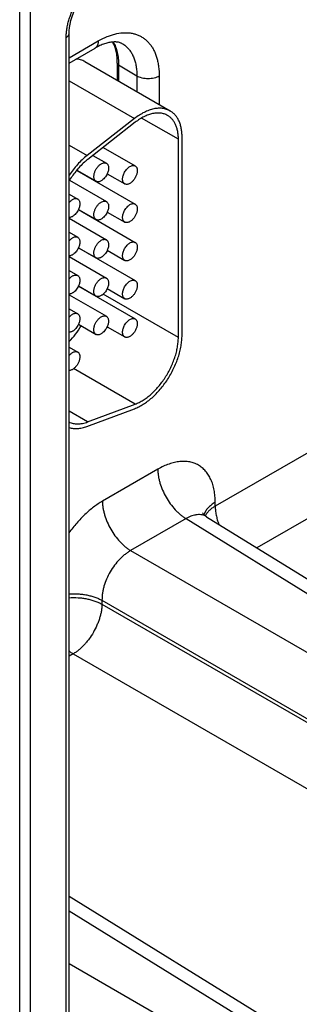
# Model space of a CAD drawing. Header units: inches. Extents: x 0 to 34, y 0 to 22.
# Tile 24 of 129: x 4.473 to 4.875, y 15.48 to 16.899. Entities that reach past the tile are written whole.
import ezdxf

# ---------------------------------------------------------------- set-up
doc = ezdxf.new("R2010")
doc.units = ezdxf.units.IN
doc.header["$LTSCALE"] = 1.87
doc.header["$MEASUREMENT"] = 0
doc.layers.get('0').update_dxf_attribs({"linetype": 'CONTINUOUS'})

msp = doc.modelspace()

# ---------------------------------------------------------------- linework, layer by layer
at = {"color": 7, "linetype": 'CONTINUOUS'}
for p, q in [((4.4728, 14.9174), (4.4728, 16.9196)), ((4.4885, 14.9175), (4.4885, 16.9196)), ((4.5398, 15.0228), (4.5398, 16.8735)), ((4.5439, 15.0286), (4.5439, 16.8794)), ((4.5439, 16.8441), (4.586, 16.8684)), ((4.5439, 16.8365), (4.5813, 16.8581)), ((4.5665, 16.8386), (4.6896, 16.7676)), ((4.6134, 16.8364), (4.6134, 16.8116)), ((4.6153, 16.8336), (4.6153, 16.8105)), ((4.6417, 16.8179), (4.6153, 16.8336)), ((4.5439, 16.8111), (4.6382, 16.7567)), ((4.6417, 16.8179), (4.6417, 16.7953)), ((4.6738, 16.8177), (4.6738, 16.7767)), ((4.6382, 16.7567), (4.5698, 16.7033)), ((4.7014, 16.7268), (4.6484, 16.7573)), ((4.6391, 16.7512), (4.5707, 16.6978)), ((4.7013, 16.4413), (4.7014, 16.7268)), ((4.7066, 16.4444), (4.7067, 16.7298)), ((4.5439, 16.7182), (4.5698, 16.7033)), ((4.593, 16.7151), (4.6391, 16.6885)), ((4.5781, 16.7035), (4.5977, 16.6922)), ((4.5549, 16.682), (4.6391, 16.6333)), ((4.5551, 16.6822), (4.5827, 16.6662)), ((4.5783, 16.6685), (4.5783, 16.6688)), ((4.5989, 16.6771), (4.6241, 16.6625)), ((4.5446, 16.6677), (4.5977, 16.637)), ((4.5439, 16.6479), (4.5564, 16.6407)), ((4.5439, 16.613), (4.5977, 16.5819)), ((4.5574, 16.6254), (4.6391, 16.5782)), ((4.5575, 16.6256), (4.5827, 16.6111)), ((4.5783, 16.6133), (4.5783, 16.6136)), ((4.5989, 16.6219), (4.6241, 16.6074)), ((4.5439, 16.5928), (4.5564, 16.5856)), ((4.5574, 16.5703), (4.6391, 16.5231)), ((4.5575, 16.5705), (4.5827, 16.5559)), ((4.5439, 16.5578), (4.5977, 16.5268)), ((4.5782, 16.5582), (4.5782, 16.5585)), ((4.5988, 16.5668), (4.6241, 16.5522)), ((4.5439, 16.5377), (4.5563, 16.5305)), ((4.5574, 16.5151), (4.639, 16.468)), ((4.5575, 16.5154), (4.5827, 16.5008)), ((4.5439, 16.5027), (4.5977, 16.4717)), ((4.7013, 16.4413), (4.5931, 16.5038)), ((4.5988, 16.5117), (4.6241, 16.4971)), ((4.5439, 16.4825), (4.5563, 16.4754)), ((4.5574, 16.4603), (4.5827, 16.4457)), ((4.5988, 16.4566), (4.624, 16.442)), ((4.5439, 16.4274), (4.5563, 16.4202)), ((4.639, 16.3451), (4.5504, 16.3963)), ((5.0688, 16.3796), (4.7544, 16.1981)), ((4.5706, 16.3196), (4.639, 16.3451)), ((4.5706, 16.3196), (4.5439, 16.335)), ((4.5697, 16.313), (4.6381, 16.3386)), ((5.1094, 16.3084), (4.8144, 16.1381)), ((4.6717, 16.2514), (4.592, 16.2054)), ((4.7544, 16.1981), (4.7544, 16.2037)), ((4.7124, 16.1802), (4.6326, 16.1342)), ((4.7124, 16.1802), (5.4697, 15.7118)), ((4.7418, 16.183), (5.4997, 15.7143)), ((4.6326, 16.1342), (5.4169, 15.6813)), ((4.5913, 16.0625), (5.3755, 15.6097)), ((4.5913, 16.0625), (4.5913, 16.057)), ((4.5913, 16.057), (5.3755, 15.6042)), ((4.5499, 15.9854), (4.5439, 15.9819)), ((4.5499, 15.9854), (5.0322, 15.7069)), ((4.5439, 15.6363), (4.9402, 15.3912)), ((4.5439, 15.6153), (4.9102, 15.3888)), ((4.5439, 15.5393), (4.8574, 15.3583))]:
    msp.add_line(p, q, dxfattribs=at)
for points in [[(4.5439, 16.8794), (4.544, 16.8829), (4.5445, 16.8877), (4.5454, 16.8928), (4.5466, 16.8981), (4.5483, 16.9036), (4.5504, 16.9091), (4.5528, 16.9147), (4.5556, 16.9202), (4.5586, 16.9255), (4.562, 16.9307), (4.5656, 16.9356), (4.5694, 16.9401), (4.5733, 16.9443), (4.5772, 16.9481), (4.5812, 16.9514), (4.5852, 16.9542), (4.5882, 16.9561)], [(4.7418, 16.183), (4.7401, 16.1842), (4.7384, 16.1857), (4.7372, 16.1871), (4.7365, 16.1881), (4.7363, 16.1884)]]:
    msp.add_lwpolyline(points, dxfattribs=at)
for centre, radius, start, end in [((4.6036, 16.8349), 0.034, 53.1586, 58.772), ((4.6273, 16.6253), 0.0919, 127.9826, 130.435), ((4.6507, 16.6022), 0.1248, 140.2055, 148.3167), ((4.6464, 16.6058), 0.1193, 140.0414, 140.1708), ((4.6546, 16.5996), 0.1296, 148.237, 148.7368), ((4.6266, 16.6668), 0.00503, 238.0053, 240.0008), ((4.5346, 16.636), 0.0251, 334.9355, 335.5384), ((4.6266, 16.6117), 0.00503, 238.242, 240.0008), ((4.5346, 16.5809), 0.0251, 334.9355, 335.5384), ((4.6266, 16.5566), 0.00503, 238.4787, 240.0009), ((4.5346, 16.5258), 0.0251, 334.9355, 335.5384), ((4.6266, 16.5015), 0.00503, 238.7154, 240.0009), ((4.6265, 16.4464), 0.00503, 238.952, 240.001)]:
    msp.add_arc(centre, radius, start, end, dxfattribs=at)
for points, knots in [([(4.5398, 16.8735), (4.5398, 16.8755), (4.5399, 16.8796), (4.5407, 16.8858), (4.5419, 16.8921), (4.5436, 16.8986), (4.5458, 16.9051), (4.5493, 16.9138), (4.5546, 16.9244), (4.5611, 16.9343), (4.5669, 16.9416), (4.5714, 16.9468), (4.5762, 16.9515), (4.5811, 16.9557), (4.586, 16.9595), (4.5895, 16.9616), (4.5912, 16.9626)], [0, 0, 0, 0, 0.055843, 0.114188, 0.174797, 0.237373, 0.301574, 0.367025, 0.499994, 0.632964, 0.698415, 0.762618, 0.825196, 0.885807, 0.944155, 1, 1, 1, 1]), ([(4.5398, 16.8735), (4.5404, 16.8739), (4.5413, 16.8745), (4.5423, 16.8755), (4.5429, 16.8762), (4.5433, 16.877), (4.5437, 16.8777), (4.5439, 16.8785), (4.5439, 16.8791), (4.5439, 16.8794)], [0, 0, 0, 0, 0.289275, 0.422533, 0.548487, 0.667888, 0.781864, 0.89195, 1, 1, 1, 1]), ([(4.586, 16.8684), (4.586, 16.8672), (4.5858, 16.8656), (4.5853, 16.8635), (4.5848, 16.8621), (4.5841, 16.8608), (4.5833, 16.8597), (4.5824, 16.8588), (4.5817, 16.8583), (4.5813, 16.8581)], [0, 0, 0, 0, 0.289277, 0.422535, 0.548497, 0.667894, 0.781868, 0.891952, 1, 1, 1, 1]), ([(4.586, 16.8684), (4.5884, 16.8698), (4.5931, 16.8723), (4.5981, 16.8745), (4.6006, 16.8754)], [0, 0, 0, 0, 0.511208, 1, 1, 1, 1]), ([(4.6006, 16.8754), (4.6026, 16.8762), (4.6065, 16.8775), (4.6143, 16.8795), (4.6201, 16.8802), (4.624, 16.8803)], [0, 0, 0, 0, 0.265364, 0.520221, 1, 1, 1, 1]), ([(4.6212, 16.864), (4.6208, 16.8643), (4.6199, 16.8648), (4.6178, 16.8657), (4.6156, 16.8664), (4.6132, 16.8668), (4.6105, 16.8671), (4.6083, 16.8671), (4.6068, 16.8669)], [0, 0, 0, 0, 0.105245, 0.213078, 0.44179, 0.566555, 0.700554, 1, 1, 1, 1]), ([(4.624, 16.8803), (4.6258, 16.8804), (4.6294, 16.8803), (4.6347, 16.8796), (4.6397, 16.8783), (4.6445, 16.8765), (4.6489, 16.8741), (4.6531, 16.8712), (4.6569, 16.8678), (4.6604, 16.8639), (4.6635, 16.8595), (4.6662, 16.8547), (4.6685, 16.8494), (4.6704, 16.8438), (4.6719, 16.8377), (4.6734, 16.829), (4.6738, 16.8223), (4.6738, 16.8177)], [0, 0, 0, 0, 0.060415, 0.118967, 0.176073, 0.232212, 0.287909, 0.343709, 0.400151, 0.457747, 0.516953, 0.578163, 0.641692, 0.707782, 0.776601, 0.848242, 1, 1, 1, 1]), ([(4.6068, 16.8669), (4.6049, 16.8668), (4.601, 16.8662), (4.5948, 16.8645), (4.5881, 16.8618), (4.5836, 16.8594), (4.5813, 16.8581)], [0, 0, 0, 0, 0.205441, 0.441347, 0.706862, 1, 1, 1, 1]), ([(4.6134, 16.8364), (4.6134, 16.8393), (4.6132, 16.8436), (4.6125, 16.8493), (4.6115, 16.8545), (4.6098, 16.8604), (4.6079, 16.8649), (4.6068, 16.867)], [0, 0, 0, 0, 0.279626, 0.412145, 0.539658, 0.779519, 1, 1, 1, 1]), ([(4.6074, 16.867), (4.6087, 16.8647), (4.6111, 16.8599), (4.6135, 16.8518), (4.615, 16.843), (4.6153, 16.8368), (4.6153, 16.8336)], [0, 0, 0, 0, 0.225706, 0.466813, 0.724787, 1, 1, 1, 1]), ([(4.624, 16.8622), (4.6254, 16.8611), (4.6281, 16.8587), (4.6317, 16.8545), (4.6347, 16.8497), (4.6373, 16.8443), (4.6392, 16.8383), (4.6406, 16.8319), (4.6415, 16.825), (4.6417, 16.8203), (4.6417, 16.8179)], [0, 0, 0, 0, 0.107704, 0.218298, 0.333163, 0.453406, 0.579833, 0.712955, 0.853011, 1, 1, 1, 1]), ([(4.5665, 16.8386), (4.5656, 16.8392), (4.5636, 16.8402), (4.5605, 16.8413), (4.5572, 16.8421), (4.5549, 16.8423), (4.5537, 16.8424)], [0, 0, 0, 0, 0.244396, 0.491096, 0.742294, 1, 1, 1, 1]), ([(4.6153, 16.8336), (4.615, 16.8338), (4.6145, 16.8342), (4.6139, 16.8348), (4.6135, 16.8356), (4.6134, 16.8361), (4.6134, 16.8364)], [0, 0, 0, 0, 0.288792, 0.54766, 0.781256, 1, 1, 1, 1]), ([(4.6738, 16.8177), (4.6727, 16.8171), (4.6703, 16.816), (4.6663, 16.8148), (4.6621, 16.814), (4.6577, 16.8138), (4.6533, 16.8141), (4.649, 16.8149), (4.6451, 16.8161), (4.6428, 16.8172), (4.6417, 16.8179)], [0, 0, 0, 0, 0.114376, 0.237853, 0.367825, 0.501103, 0.634228, 0.763751, 0.886521, 1, 1, 1, 1]), ([(4.6896, 16.7676), (4.6887, 16.7681), (4.687, 16.7689), (4.6834, 16.7703), (4.6785, 16.7714), (4.6723, 16.7716), (4.6657, 16.7707), (4.6589, 16.7687), (4.6519, 16.7656), (4.645, 16.7616), (4.6404, 16.7584), (4.6382, 16.7567)], [0, 0, 0, 0, 0.051421, 0.10321, 0.209155, 0.320467, 0.439019, 0.565969, 0.701894, 0.846829, 1, 1, 1, 1]), ([(4.6858, 16.7611), (4.6843, 16.762), (4.6811, 16.7634), (4.6758, 16.7646), (4.6701, 16.7647), (4.6641, 16.7639), (4.6579, 16.7621), (4.6516, 16.7593), (4.6453, 16.7557), (4.6412, 16.7527), (4.6391, 16.7512)], [0, 0, 0, 0, 0.103089, 0.209046, 0.32037, 0.438942, 0.565921, 0.701851, 0.846775, 1, 1, 1, 1]), ([(4.7014, 16.7268), (4.7014, 16.7287), (4.7012, 16.7325), (4.7004, 16.738), (4.6992, 16.7432), (4.6975, 16.7478), (4.6952, 16.752), (4.6925, 16.7557), (4.6894, 16.7587), (4.687, 16.7604), (4.6858, 16.7611)], [0, 0, 0, 0, 0.14854, 0.289521, 0.422764, 0.548669, 0.668019, 0.781957, 0.891998, 1, 1, 1, 1]), ([(4.7067, 16.7298), (4.7067, 16.732), (4.7065, 16.7362), (4.7057, 16.7422), (4.7043, 16.7479), (4.7024, 16.753), (4.6999, 16.7576), (4.697, 16.7616), (4.6935, 16.765), (4.6909, 16.7668), (4.6896, 16.7676)], [0, 0, 0, 0, 0.148501, 0.289498, 0.422772, 0.548679, 0.668017, 0.781952, 0.891997, 1, 1, 1, 1]), ([(4.5698, 16.7033), (4.5674, 16.7014), (4.5626, 16.6973), (4.5559, 16.6905), (4.5496, 16.683), (4.5457, 16.6776), (4.5438, 16.6749)], [0, 0, 0, 0, 0.237585, 0.485127, 0.740045, 1, 1, 1, 1]), ([(4.5677, 16.6953), (4.5654, 16.6933), (4.561, 16.6892), (4.5569, 16.6847), (4.5549, 16.6824)], [0, 0, 0, 0, 0.491002, 1, 1, 1, 1]), ([(4.5827, 16.6662), (4.5824, 16.6664), (4.5817, 16.6669), (4.5808, 16.668), (4.5802, 16.6693), (4.5798, 16.6708), (4.5796, 16.6725), (4.5797, 16.6743), (4.5799, 16.6763), (4.5806, 16.6789), (4.5817, 16.6816), (4.5831, 16.6842), (4.5843, 16.686), (4.5857, 16.6876), (4.5871, 16.6891), (4.5886, 16.6904), (4.5897, 16.6911), (4.5902, 16.6914)], [0, 0, 0, 0, 0.042821, 0.087411, 0.135198, 0.18712, 0.243575, 0.304545, 0.369657, 0.438275, 0.582495, 0.656255, 0.729642, 0.80162, 0.871263, 0.937686, 1, 1, 1, 1]), ([(4.5902, 16.6914), (4.5909, 16.6918), (4.5922, 16.6924), (4.5942, 16.6929), (4.5958, 16.6929), (4.597, 16.6925), (4.5975, 16.6923), (4.5977, 16.6922)], [0, 0, 0, 0, 0.289307, 0.548678, 0.781652, 0.891829, 1, 1, 1, 1]), ([(4.5977, 16.6922), (4.598, 16.692), (4.5984, 16.6917), (4.5992, 16.691), (4.6, 16.6899), (4.6006, 16.6882), (4.6009, 16.6862), (4.6009, 16.6841), (4.6005, 16.6818), (4.5999, 16.6794), (4.5992, 16.6778), (4.5989, 16.6771)], [0, 0, 0, 0, 0.046397, 0.093493, 0.192091, 0.300027, 0.419407, 0.55055, 0.692461, 0.843158, 1, 1, 1, 1]), ([(4.6239, 16.6794), (4.6244, 16.6803), (4.6254, 16.682), (4.6273, 16.6843), (4.6294, 16.6862), (4.6308, 16.6873), (4.6316, 16.6877)], [0, 0, 0, 0, 0.265742, 0.525261, 0.772072, 1, 1, 1, 1]), ([(4.6316, 16.6877), (4.6323, 16.6881), (4.6336, 16.6887), (4.6356, 16.6892), (4.6372, 16.6892), (4.6383, 16.6889), (4.6389, 16.6886), (4.6391, 16.6885)], [0, 0, 0, 0, 0.289307, 0.548678, 0.781652, 0.891829, 1, 1, 1, 1]), ([(4.6391, 16.6885), (4.6395, 16.6883), (4.6402, 16.6877), (4.641, 16.6867), (4.6416, 16.6853), (4.6421, 16.6838), (4.6422, 16.6822), (4.6422, 16.6803), (4.6419, 16.6784), (4.6412, 16.6757), (4.6402, 16.673), (4.6387, 16.6705), (4.6375, 16.6687), (4.6362, 16.667), (4.6347, 16.6655), (4.6332, 16.6643), (4.6321, 16.6635), (4.6316, 16.6632)], [0, 0, 0, 0, 0.042821, 0.087411, 0.135198, 0.18712, 0.243575, 0.304545, 0.369657, 0.438275, 0.582495, 0.656255, 0.729642, 0.80162, 0.871263, 0.937686, 1, 1, 1, 1]), ([(4.5989, 16.6771), (4.5984, 16.676), (4.5973, 16.6739), (4.5952, 16.6711), (4.5932, 16.6691), (4.5915, 16.6677), (4.5907, 16.6672), (4.5902, 16.6669)], [0, 0, 0, 0, 0.263533, 0.524012, 0.772213, 0.889196, 1, 1, 1, 1]), ([(4.624, 16.6626), (4.6237, 16.6627), (4.6233, 16.6631), (4.6225, 16.6639), (4.6217, 16.6652), (4.6211, 16.6672), (4.6209, 16.6694), (4.6211, 16.6718), (4.6217, 16.6743), (4.6226, 16.6769), (4.6234, 16.6786), (4.6239, 16.6794)], [0, 0, 0, 0, 0.045244, 0.091447, 0.189207, 0.297603, 0.418326, 0.551121, 0.694233, 0.844976, 1, 1, 1, 1]), ([(4.5902, 16.6669), (4.5896, 16.6665), (4.5883, 16.6659), (4.5863, 16.6654), (4.5847, 16.6655), (4.5835, 16.6658), (4.583, 16.666), (4.5827, 16.6662)], [0, 0, 0, 0, 0.289307, 0.548678, 0.781652, 0.891829, 1, 1, 1, 1]), ([(4.6316, 16.6632), (4.6309, 16.6629), (4.6296, 16.6622), (4.6276, 16.6617), (4.626, 16.6618), (4.6249, 16.6621), (4.6243, 16.6623), (4.6241, 16.6625)], [0, 0, 0, 0, 0.289307, 0.548678, 0.781652, 0.891829, 1, 1, 1, 1]), ([(4.5489, 16.64), (4.5495, 16.6404), (4.5508, 16.641), (4.5529, 16.6415), (4.5545, 16.6414), (4.5556, 16.6411), (4.5561, 16.6409), (4.5564, 16.6407)], [0, 0, 0, 0, 0.289307, 0.548678, 0.781652, 0.891829, 1, 1, 1, 1]), ([(4.5564, 16.6407), (4.5566, 16.6406), (4.557, 16.6403), (4.5578, 16.6396), (4.5586, 16.6384), (4.5592, 16.6368), (4.5595, 16.6348), (4.5595, 16.6327), (4.5591, 16.6304), (4.5585, 16.628), (4.5579, 16.6264), (4.5575, 16.6256)], [0, 0, 0, 0, 0.046397, 0.093493, 0.192091, 0.300027, 0.419407, 0.55055, 0.692461, 0.843158, 1, 1, 1, 1]), ([(4.5439, 16.6357), (4.5446, 16.6366), (4.5458, 16.6378), (4.5475, 16.6392), (4.5484, 16.6397), (4.5489, 16.64)], [0, 0, 0, 0, 0.521771, 0.767527, 1, 1, 1, 1]), ([(4.5827, 16.6111), (4.5824, 16.6113), (4.5817, 16.6118), (4.5808, 16.6129), (4.5802, 16.6142), (4.5798, 16.6157), (4.5796, 16.6174), (4.5796, 16.6192), (4.5799, 16.6211), (4.5806, 16.6238), (4.5817, 16.6265), (4.5831, 16.629), (4.5843, 16.6308), (4.5857, 16.6325), (4.5871, 16.634), (4.5886, 16.6353), (4.5897, 16.636), (4.5902, 16.6363)], [0, 0, 0, 0, 0.042821, 0.087411, 0.135198, 0.18712, 0.243575, 0.304545, 0.369657, 0.438275, 0.582495, 0.656255, 0.729642, 0.80162, 0.871263, 0.937686, 1, 1, 1, 1]), ([(4.5902, 16.6363), (4.5909, 16.6367), (4.5922, 16.6373), (4.5942, 16.6378), (4.5958, 16.6377), (4.597, 16.6374), (4.5975, 16.6372), (4.5977, 16.637)], [0, 0, 0, 0, 0.289307, 0.548678, 0.781652, 0.891829, 1, 1, 1, 1]), ([(4.5977, 16.637), (4.5979, 16.6369), (4.5984, 16.6366), (4.5991, 16.6359), (4.5999, 16.6347), (4.6006, 16.6331), (4.6009, 16.6311), (4.6008, 16.629), (4.6005, 16.6267), (4.5998, 16.6243), (4.5992, 16.6227), (4.5989, 16.6219)], [0, 0, 0, 0, 0.046397, 0.093493, 0.192091, 0.300027, 0.419407, 0.55055, 0.692461, 0.843158, 1, 1, 1, 1]), ([(4.6239, 16.6243), (4.6244, 16.6252), (4.6254, 16.6269), (4.6273, 16.6292), (4.6293, 16.6311), (4.6308, 16.6322), (4.6316, 16.6326)], [0, 0, 0, 0, 0.265766, 0.525267, 0.77206, 1, 1, 1, 1]), ([(4.6316, 16.6326), (4.6322, 16.633), (4.6336, 16.6336), (4.6356, 16.6341), (4.6372, 16.6341), (4.6383, 16.6337), (4.6388, 16.6335), (4.6391, 16.6333)], [0, 0, 0, 0, 0.289307, 0.548678, 0.781652, 0.891829, 1, 1, 1, 1]), ([(4.6391, 16.6333), (4.6395, 16.6331), (4.6402, 16.6326), (4.641, 16.6315), (4.6416, 16.6302), (4.642, 16.6287), (4.6422, 16.627), (4.6422, 16.6252), (4.6419, 16.6233), (4.6412, 16.6206), (4.6402, 16.6179), (4.6387, 16.6154), (4.6375, 16.6136), (4.6362, 16.6119), (4.6347, 16.6104), (4.6332, 16.6091), (4.6321, 16.6084), (4.6316, 16.6081)], [0, 0, 0, 0, 0.042821, 0.087411, 0.135198, 0.18712, 0.243575, 0.304545, 0.369657, 0.438275, 0.582495, 0.656255, 0.729642, 0.80162, 0.871263, 0.937686, 1, 1, 1, 1]), ([(4.5489, 16.6155), (4.5484, 16.6153), (4.5474, 16.6147), (4.5458, 16.6142), (4.5445, 16.614), (4.5439, 16.6141)], [0, 0, 0, 0, 0.275936, 0.657063, 1, 1, 1, 1]), ([(4.5574, 16.6254), (4.5569, 16.6243), (4.5558, 16.6223), (4.5537, 16.6196), (4.5518, 16.6176), (4.5501, 16.6163), (4.5493, 16.6157), (4.5489, 16.6155)], [0, 0, 0, 0, 0.263898, 0.52425, 0.772227, 0.889157, 1, 1, 1, 1]), ([(4.5902, 16.6118), (4.5896, 16.6114), (4.5883, 16.6108), (4.5862, 16.6103), (4.5846, 16.6104), (4.5835, 16.6107), (4.583, 16.6109), (4.5827, 16.6111)], [0, 0, 0, 0, 0.289307, 0.548678, 0.781652, 0.891829, 1, 1, 1, 1]), ([(4.5989, 16.6219), (4.5984, 16.6209), (4.5972, 16.6188), (4.5952, 16.616), (4.5932, 16.6139), (4.5915, 16.6126), (4.5907, 16.6121), (4.5902, 16.6118)], [0, 0, 0, 0, 0.263533, 0.524012, 0.772213, 0.889196, 1, 1, 1, 1]), ([(4.624, 16.6074), (4.6237, 16.6076), (4.6233, 16.6079), (4.6225, 16.6088), (4.6217, 16.6101), (4.6211, 16.612), (4.6209, 16.6142), (4.6211, 16.6167), (4.6217, 16.6192), (4.6226, 16.6218), (4.6234, 16.6235), (4.6239, 16.6243)], [0, 0, 0, 0, 0.045235, 0.091414, 0.18911, 0.297454, 0.418162, 0.55098, 0.69414, 0.844939, 1, 1, 1, 1]), ([(4.6316, 16.6081), (4.6309, 16.6077), (4.6296, 16.6071), (4.6276, 16.6066), (4.626, 16.6067), (4.6249, 16.607), (4.6243, 16.6072), (4.6241, 16.6074)], [0, 0, 0, 0, 0.289307, 0.548678, 0.781652, 0.891829, 1, 1, 1, 1]), ([(4.5439, 16.5806), (4.5446, 16.5814), (4.5458, 16.5827), (4.5475, 16.584), (4.5484, 16.5846), (4.5489, 16.5849)], [0, 0, 0, 0, 0.521732, 0.767489, 1, 1, 1, 1]), ([(4.5489, 16.5849), (4.5495, 16.5853), (4.5508, 16.5859), (4.5528, 16.5864), (4.5544, 16.5863), (4.5556, 16.586), (4.5561, 16.5858), (4.5564, 16.5856)], [0, 0, 0, 0, 0.289307, 0.548678, 0.781652, 0.891829, 1, 1, 1, 1]), ([(4.5564, 16.5856), (4.5566, 16.5855), (4.557, 16.5852), (4.5578, 16.5845), (4.5586, 16.5833), (4.5592, 16.5816), (4.5595, 16.5797), (4.5595, 16.5775), (4.5591, 16.5752), (4.5585, 16.5729), (4.5578, 16.5713), (4.5575, 16.5705)], [0, 0, 0, 0, 0.046397, 0.093493, 0.192091, 0.300027, 0.419407, 0.55055, 0.692461, 0.843158, 1, 1, 1, 1]), ([(4.5574, 16.5703), (4.5569, 16.5692), (4.5558, 16.5672), (4.5537, 16.5644), (4.5518, 16.5625), (4.5501, 16.5612), (4.5493, 16.5606), (4.5488, 16.5604)], [0, 0, 0, 0, 0.263898, 0.52425, 0.772227, 0.889157, 1, 1, 1, 1]), ([(4.5827, 16.5559), (4.5823, 16.5562), (4.5816, 16.5567), (4.5808, 16.5578), (4.5802, 16.5591), (4.5798, 16.5606), (4.5796, 16.5623), (4.5796, 16.5641), (4.5799, 16.566), (4.5806, 16.5687), (4.5816, 16.5714), (4.5831, 16.5739), (4.5843, 16.5757), (4.5856, 16.5774), (4.5871, 16.5789), (4.5886, 16.5802), (4.5897, 16.5809), (4.5902, 16.5812)], [0, 0, 0, 0, 0.042821, 0.087411, 0.135198, 0.18712, 0.243575, 0.304545, 0.369657, 0.438275, 0.582495, 0.656255, 0.729642, 0.80162, 0.871263, 0.937686, 1, 1, 1, 1]), ([(4.5902, 16.5812), (4.5909, 16.5816), (4.5922, 16.5822), (4.5942, 16.5827), (4.5958, 16.5826), (4.5969, 16.5823), (4.5975, 16.5821), (4.5977, 16.5819)], [0, 0, 0, 0, 0.289307, 0.548678, 0.781652, 0.891829, 1, 1, 1, 1]), ([(4.5977, 16.5819), (4.5979, 16.5818), (4.5984, 16.5815), (4.5991, 16.5808), (4.5999, 16.5796), (4.6005, 16.5779), (4.6008, 16.576), (4.6008, 16.5738), (4.6005, 16.5715), (4.5998, 16.5692), (4.5992, 16.5676), (4.5988, 16.5668)], [0, 0, 0, 0, 0.046397, 0.093493, 0.192091, 0.300027, 0.419407, 0.55055, 0.692461, 0.843158, 1, 1, 1, 1]), ([(4.624, 16.5523), (4.6237, 16.5525), (4.6233, 16.5528), (4.6225, 16.5536), (4.6216, 16.555), (4.6211, 16.5569), (4.6209, 16.5591), (4.6211, 16.5615), (4.6217, 16.5641), (4.6226, 16.5667), (4.6234, 16.5684), (4.6239, 16.5692)], [0, 0, 0, 0, 0.045226, 0.091382, 0.189013, 0.297306, 0.417999, 0.550839, 0.694049, 0.844902, 1, 1, 1, 1]), ([(4.6239, 16.5692), (4.6244, 16.5701), (4.6254, 16.5718), (4.6273, 16.5741), (4.6293, 16.576), (4.6308, 16.5771), (4.6316, 16.5775)], [0, 0, 0, 0, 0.265789, 0.525273, 0.772047, 1, 1, 1, 1]), ([(4.6316, 16.5775), (4.6322, 16.5779), (4.6335, 16.5785), (4.6355, 16.579), (4.6372, 16.5789), (4.6383, 16.5786), (4.6388, 16.5784), (4.6391, 16.5782)], [0, 0, 0, 0, 0.289307, 0.548678, 0.781652, 0.891829, 1, 1, 1, 1]), ([(4.6391, 16.5782), (4.6394, 16.578), (4.6401, 16.5775), (4.641, 16.5764), (4.6416, 16.5751), (4.642, 16.5736), (4.6422, 16.5719), (4.6422, 16.5701), (4.6419, 16.5682), (4.6412, 16.5655), (4.6401, 16.5628), (4.6387, 16.5603), (4.6375, 16.5584), (4.6361, 16.5568), (4.6347, 16.5553), (4.6332, 16.554), (4.6321, 16.5533), (4.6316, 16.553)], [0, 0, 0, 0, 0.042821, 0.087411, 0.135198, 0.18712, 0.243575, 0.304545, 0.369657, 0.438275, 0.582495, 0.656255, 0.729642, 0.80162, 0.871263, 0.937686, 1, 1, 1, 1]), ([(4.5488, 16.5604), (4.5484, 16.5601), (4.5474, 16.5596), (4.5457, 16.559), (4.5445, 16.5589), (4.5439, 16.5589)], [0, 0, 0, 0, 0.275835, 0.656951, 1, 1, 1, 1]), ([(4.5902, 16.5567), (4.5895, 16.5563), (4.5882, 16.5557), (4.5862, 16.5552), (4.5846, 16.5552), (4.5835, 16.5556), (4.583, 16.5558), (4.5827, 16.5559)], [0, 0, 0, 0, 0.289307, 0.548678, 0.781652, 0.891829, 1, 1, 1, 1]), ([(4.5988, 16.5668), (4.5984, 16.5657), (4.5972, 16.5637), (4.5952, 16.5608), (4.5932, 16.5588), (4.5915, 16.5575), (4.5906, 16.5569), (4.5902, 16.5567)], [0, 0, 0, 0, 0.263533, 0.524012, 0.772213, 0.889196, 1, 1, 1, 1]), ([(4.6316, 16.553), (4.6309, 16.5526), (4.6296, 16.552), (4.6276, 16.5515), (4.626, 16.5515), (4.6248, 16.5519), (4.6243, 16.5521), (4.6241, 16.5522)], [0, 0, 0, 0, 0.289307, 0.548678, 0.781652, 0.891829, 1, 1, 1, 1]), ([(4.5439, 16.5255), (4.5446, 16.5263), (4.5458, 16.5276), (4.5475, 16.5289), (4.5484, 16.5295), (4.5488, 16.5298)], [0, 0, 0, 0, 0.521693, 0.767451, 1, 1, 1, 1]), ([(4.5488, 16.5298), (4.5495, 16.5301), (4.5508, 16.5308), (4.5528, 16.5312), (4.5544, 16.5312), (4.5556, 16.5309), (4.5561, 16.5306), (4.5563, 16.5305)], [0, 0, 0, 0, 0.289307, 0.548678, 0.781652, 0.891829, 1, 1, 1, 1]), ([(4.5563, 16.5305), (4.5566, 16.5304), (4.557, 16.5301), (4.5578, 16.5294), (4.5585, 16.5282), (4.5592, 16.5265), (4.5595, 16.5246), (4.5594, 16.5224), (4.5591, 16.5201), (4.5584, 16.5177), (4.5578, 16.5162), (4.5575, 16.5154)], [0, 0, 0, 0, 0.046397, 0.093493, 0.192091, 0.300027, 0.419407, 0.55055, 0.692461, 0.843158, 1, 1, 1, 1]), ([(4.5902, 16.5261), (4.5909, 16.5264), (4.5922, 16.5271), (4.5942, 16.5275), (4.5958, 16.5275), (4.5969, 16.5272), (4.5974, 16.5269), (4.5977, 16.5268)], [0, 0, 0, 0, 0.289307, 0.548678, 0.781652, 0.891829, 1, 1, 1, 1]), ([(4.5977, 16.5268), (4.5979, 16.5267), (4.5983, 16.5264), (4.5991, 16.5257), (4.5999, 16.5245), (4.6005, 16.5228), (4.6008, 16.5209), (4.6008, 16.5187), (4.6005, 16.5164), (4.5998, 16.514), (4.5992, 16.5125), (4.5988, 16.5117)], [0, 0, 0, 0, 0.046397, 0.093493, 0.192091, 0.300027, 0.419407, 0.55055, 0.692461, 0.843158, 1, 1, 1, 1]), ([(4.5574, 16.5151), (4.5569, 16.5141), (4.5557, 16.5121), (4.5537, 16.5093), (4.5518, 16.5073), (4.5501, 16.506), (4.5493, 16.5055), (4.5488, 16.5053)], [0, 0, 0, 0, 0.263898, 0.52425, 0.772227, 0.889157, 1, 1, 1, 1]), ([(4.5827, 16.5008), (4.5823, 16.501), (4.5816, 16.5016), (4.5808, 16.5026), (4.5801, 16.5039), (4.5797, 16.5055), (4.5796, 16.5071), (4.5796, 16.509), (4.5799, 16.5109), (4.5805, 16.5136), (4.5816, 16.5162), (4.583, 16.5188), (4.5843, 16.5206), (4.5856, 16.5223), (4.5871, 16.5238), (4.5886, 16.525), (4.5897, 16.5257), (4.5902, 16.5261)], [0, 0, 0, 0, 0.042821, 0.087411, 0.135198, 0.18712, 0.243575, 0.304545, 0.369657, 0.438275, 0.582495, 0.656255, 0.729642, 0.80162, 0.871263, 0.937686, 1, 1, 1, 1]), ([(4.624, 16.4972), (4.6237, 16.4973), (4.6233, 16.4977), (4.6224, 16.4985), (4.6216, 16.4998), (4.6211, 16.5018), (4.6209, 16.504), (4.6211, 16.5064), (4.6217, 16.509), (4.6226, 16.5116), (4.6234, 16.5133), (4.6239, 16.5141)], [0, 0, 0, 0, 0.045217, 0.091351, 0.188917, 0.297159, 0.417837, 0.5507, 0.693958, 0.844865, 1, 1, 1, 1]), ([(4.6239, 16.5141), (4.6244, 16.515), (4.6254, 16.5167), (4.6273, 16.519), (4.6293, 16.5209), (4.6308, 16.5219), (4.6316, 16.5224)], [0, 0, 0, 0, 0.265811, 0.525278, 0.772033, 1, 1, 1, 1]), ([(4.6391, 16.5231), (4.6394, 16.5229), (4.6401, 16.5224), (4.641, 16.5213), (4.6416, 16.52), (4.642, 16.5185), (4.6422, 16.5168), (4.6421, 16.515), (4.6419, 16.513), (4.6412, 16.5103), (4.6401, 16.5077), (4.6387, 16.5051), (4.6375, 16.5033), (4.6361, 16.5017), (4.6347, 16.5002), (4.6332, 16.4989), (4.6321, 16.4982), (4.6315, 16.4979)], [0, 0, 0, 0, 0.042821, 0.087411, 0.135198, 0.18712, 0.243575, 0.304545, 0.369657, 0.438275, 0.582495, 0.656255, 0.729642, 0.80162, 0.871263, 0.937686, 1, 1, 1, 1]), ([(4.6316, 16.5224), (4.6322, 16.5227), (4.6335, 16.5234), (4.6355, 16.5239), (4.6371, 16.5238), (4.6383, 16.5235), (4.6388, 16.5232), (4.6391, 16.5231)], [0, 0, 0, 0, 0.289307, 0.548678, 0.781652, 0.891829, 1, 1, 1, 1]), ([(4.5488, 16.5053), (4.5484, 16.505), (4.5474, 16.5045), (4.5457, 16.5039), (4.5445, 16.5038), (4.5439, 16.5038)], [0, 0, 0, 0, 0.275734, 0.656839, 1, 1, 1, 1]), ([(4.5902, 16.5016), (4.5895, 16.5012), (4.5882, 16.5006), (4.5862, 16.5001), (4.5846, 16.5001), (4.5835, 16.5004), (4.5829, 16.5007), (4.5827, 16.5008)], [0, 0, 0, 0, 0.289307, 0.548678, 0.781652, 0.891829, 1, 1, 1, 1]), ([(4.5988, 16.5117), (4.5983, 16.5106), (4.5972, 16.5085), (4.5952, 16.5057), (4.5932, 16.5037), (4.5915, 16.5024), (4.5906, 16.5018), (4.5902, 16.5016)], [0, 0, 0, 0, 0.263533, 0.524012, 0.772213, 0.889196, 1, 1, 1, 1]), ([(4.6315, 16.4979), (4.6309, 16.4975), (4.6296, 16.4969), (4.6276, 16.4964), (4.626, 16.4964), (4.6248, 16.4967), (4.6243, 16.497), (4.6241, 16.4971)], [0, 0, 0, 0, 0.289307, 0.548678, 0.781652, 0.891829, 1, 1, 1, 1]), ([(4.5439, 16.4704), (4.5446, 16.4712), (4.5458, 16.4724), (4.5475, 16.4738), (4.5484, 16.4744), (4.5488, 16.4746)], [0, 0, 0, 0, 0.521653, 0.767413, 1, 1, 1, 1]), ([(4.5488, 16.4746), (4.5495, 16.475), (4.5508, 16.4756), (4.5528, 16.4761), (4.5544, 16.4761), (4.5556, 16.4758), (4.5561, 16.4755), (4.5563, 16.4754)], [0, 0, 0, 0, 0.289307, 0.548678, 0.781652, 0.891829, 1, 1, 1, 1]), ([(4.5563, 16.4754), (4.5565, 16.4752), (4.557, 16.475), (4.5577, 16.4742), (4.5585, 16.4731), (4.5591, 16.4714), (4.5595, 16.4694), (4.5594, 16.4673), (4.5591, 16.465), (4.5584, 16.4626), (4.5578, 16.461), (4.5575, 16.4603)], [0, 0, 0, 0, 0.046397, 0.093493, 0.192091, 0.300027, 0.419407, 0.55055, 0.692461, 0.843158, 1, 1, 1, 1]), ([(4.5827, 16.4457), (4.5823, 16.4459), (4.5816, 16.4464), (4.5808, 16.4475), (4.5801, 16.4488), (4.5797, 16.4503), (4.5795, 16.452), (4.5796, 16.4538), (4.5799, 16.4558), (4.5805, 16.4585), (4.5816, 16.4611), (4.583, 16.4637), (4.5843, 16.4655), (4.5856, 16.4671), (4.5871, 16.4686), (4.5886, 16.4699), (4.5896, 16.4706), (4.5902, 16.4709)], [0, 0, 0, 0, 0.042821, 0.087411, 0.135198, 0.18712, 0.243575, 0.304545, 0.369657, 0.438275, 0.582495, 0.656255, 0.729642, 0.80162, 0.871263, 0.937686, 1, 1, 1, 1]), ([(4.5902, 16.4709), (4.5908, 16.4713), (4.5921, 16.4719), (4.5942, 16.4724), (4.5958, 16.4724), (4.5969, 16.4721), (4.5974, 16.4718), (4.5977, 16.4717)], [0, 0, 0, 0, 0.289307, 0.548678, 0.781652, 0.891829, 1, 1, 1, 1]), ([(4.5977, 16.4717), (4.5979, 16.4716), (4.5983, 16.4713), (4.5991, 16.4705), (4.5999, 16.4694), (4.6005, 16.4677), (4.6008, 16.4657), (4.6008, 16.4636), (4.6004, 16.4613), (4.5998, 16.4589), (4.5992, 16.4574), (4.5988, 16.4566)], [0, 0, 0, 0, 0.046397, 0.093493, 0.192091, 0.300027, 0.419407, 0.55055, 0.692461, 0.843158, 1, 1, 1, 1]), ([(4.544, 16.4354), (4.5473, 16.4388), (4.5536, 16.446), (4.5589, 16.4538), (4.5614, 16.458)], [0, 0, 0, 0, 0.492641, 1, 1, 1, 1]), ([(4.5575, 16.4603), (4.557, 16.4592), (4.5558, 16.4571), (4.5538, 16.4543), (4.5518, 16.4523), (4.5501, 16.4509), (4.5492, 16.4504), (4.5488, 16.4501)], [0, 0, 0, 0, 0.263533, 0.524012, 0.772213, 0.889196, 1, 1, 1, 1]), ([(4.5988, 16.4566), (4.5983, 16.4555), (4.5972, 16.4534), (4.5951, 16.4506), (4.5932, 16.4486), (4.5915, 16.4472), (4.5906, 16.4467), (4.5902, 16.4464)], [0, 0, 0, 0, 0.263533, 0.524012, 0.772213, 0.889196, 1, 1, 1, 1]), ([(4.624, 16.4421), (4.6237, 16.4422), (4.6233, 16.4425), (4.6224, 16.4434), (4.6216, 16.4447), (4.6211, 16.4466), (4.6209, 16.4489), (4.6211, 16.4513), (4.6216, 16.4539), (4.6226, 16.4565), (4.6234, 16.4582), (4.6239, 16.459)], [0, 0, 0, 0, 0.045209, 0.09132, 0.188822, 0.297013, 0.417676, 0.550561, 0.693868, 0.844829, 1, 1, 1, 1]), ([(4.6239, 16.459), (4.6244, 16.4599), (4.6254, 16.4616), (4.6273, 16.4639), (4.6293, 16.4658), (4.6308, 16.4668), (4.6315, 16.4672)], [0, 0, 0, 0, 0.265834, 0.525282, 0.77202, 1, 1, 1, 1]), ([(4.6315, 16.4672), (4.6322, 16.4676), (4.6335, 16.4682), (4.6355, 16.4687), (4.6371, 16.4687), (4.6383, 16.4684), (4.6388, 16.4681), (4.639, 16.468)], [0, 0, 0, 0, 0.289307, 0.548678, 0.781652, 0.891829, 1, 1, 1, 1]), ([(4.639, 16.468), (4.6394, 16.4678), (4.6401, 16.4672), (4.6409, 16.4662), (4.6416, 16.4649), (4.642, 16.4634), (4.6422, 16.4617), (4.6421, 16.4598), (4.6418, 16.4579), (4.6412, 16.4552), (4.6401, 16.4526), (4.6387, 16.45), (4.6375, 16.4482), (4.6361, 16.4465), (4.6347, 16.445), (4.6331, 16.4438), (4.6321, 16.4431), (4.6315, 16.4427)], [0, 0, 0, 0, 0.042821, 0.087411, 0.135198, 0.18712, 0.243575, 0.304545, 0.369657, 0.438275, 0.582495, 0.656255, 0.729642, 0.80162, 0.871263, 0.937686, 1, 1, 1, 1]), ([(4.5488, 16.4501), (4.5484, 16.4499), (4.5474, 16.4494), (4.5457, 16.4488), (4.5445, 16.4487), (4.5439, 16.4487)], [0, 0, 0, 0, 0.275633, 0.656727, 1, 1, 1, 1]), ([(4.5902, 16.4464), (4.5895, 16.4461), (4.5882, 16.4454), (4.5862, 16.445), (4.5846, 16.445), (4.5834, 16.4453), (4.5829, 16.4456), (4.5827, 16.4457)], [0, 0, 0, 0, 0.289307, 0.548678, 0.781652, 0.891829, 1, 1, 1, 1]), ([(4.6315, 16.4427), (4.6309, 16.4424), (4.6296, 16.4417), (4.6276, 16.4413), (4.6259, 16.4413), (4.6248, 16.4416), (4.6243, 16.4419), (4.624, 16.442)], [0, 0, 0, 0, 0.289307, 0.548678, 0.781652, 0.891829, 1, 1, 1, 1]), ([(4.6381, 16.3386), (4.6402, 16.3394), (4.6446, 16.3413), (4.6509, 16.3449), (4.6572, 16.3493), (4.6635, 16.3544), (4.6695, 16.3602), (4.6753, 16.3665), (4.6807, 16.3734), (4.6858, 16.3807), (4.6904, 16.3884), (4.6946, 16.3964), (4.6982, 16.4045), (4.7012, 16.4127), (4.7035, 16.4209), (4.7053, 16.4289), (4.7063, 16.4367), (4.7066, 16.4419), (4.7066, 16.4444)], [0, 0, 0, 0, 0.052002, 0.107159, 0.165242, 0.225991, 0.289089, 0.354116, 0.420604, 0.488047, 0.555921, 0.62369, 0.69082, 0.756787, 0.821096, 0.883328, 0.943097, 1, 1, 1, 1]), ([(4.639, 16.3451), (4.641, 16.3459), (4.6449, 16.3476), (4.6507, 16.3509), (4.6564, 16.3549), (4.6621, 16.3595), (4.6676, 16.3648), (4.6746, 16.3725), (4.6826, 16.3834), (4.6893, 16.3952), (4.6936, 16.4051), (4.6964, 16.4125), (4.6985, 16.4199), (4.7001, 16.4273), (4.701, 16.4344), (4.7013, 16.4391), (4.7013, 16.4413)], [0, 0, 0, 0, 0.05202, 0.107178, 0.16526, 0.226021, 0.28913, 0.354166, 0.488044, 0.623638, 0.690776, 0.756755, 0.821077, 0.883308, 0.943077, 1, 1, 1, 1]), ([(4.5439, 16.4153), (4.5446, 16.4161), (4.5458, 16.4173), (4.5475, 16.4187), (4.5484, 16.4193), (4.5488, 16.4195)], [0, 0, 0, 0, 0.521613, 0.767375, 1, 1, 1, 1]), ([(4.5488, 16.4195), (4.5495, 16.4199), (4.5508, 16.4205), (4.5528, 16.421), (4.5544, 16.421), (4.5555, 16.4206), (4.5561, 16.4204), (4.5563, 16.4202)], [0, 0, 0, 0, 0.289307, 0.548678, 0.781652, 0.891829, 1, 1, 1, 1]), ([(4.5563, 16.4202), (4.5567, 16.42), (4.5574, 16.4195), (4.5582, 16.4184), (4.5588, 16.4171), (4.5593, 16.4156), (4.5594, 16.4139), (4.5594, 16.4121), (4.5591, 16.4102), (4.5584, 16.4075), (4.5574, 16.4048), (4.556, 16.4023), (4.5547, 16.4005), (4.5534, 16.3988), (4.5519, 16.3973), (4.5504, 16.396), (4.5493, 16.3953), (4.5488, 16.395)], [0, 0, 0, 0, 0.042821, 0.087411, 0.135198, 0.18712, 0.243575, 0.304545, 0.369657, 0.438275, 0.582495, 0.656255, 0.729642, 0.80162, 0.871263, 0.937686, 1, 1, 1, 1]), ([(4.5488, 16.395), (4.5484, 16.3948), (4.5474, 16.3943), (4.5457, 16.3937), (4.5445, 16.3936), (4.5439, 16.3936)], [0, 0, 0, 0, 0.275532, 0.656615, 1, 1, 1, 1]), ([(4.5438, 16.3195), (4.5447, 16.319), (4.5467, 16.3182), (4.5497, 16.3173), (4.5529, 16.3168), (4.5575, 16.3166), (4.5622, 16.3172), (4.567, 16.3183), (4.5694, 16.3191), (4.5706, 16.3196)], [0, 0, 0, 0, 0.112996, 0.22772, 0.345194, 0.466335, 0.722294, 0.858371, 1, 1, 1, 1]), ([(4.5439, 16.3114), (4.5448, 16.3111), (4.5468, 16.3106), (4.5508, 16.3099), (4.5562, 16.3098), (4.5629, 16.3108), (4.5674, 16.3122), (4.5697, 16.313)], [0, 0, 0, 0, 0.113106, 0.22855, 0.46881, 0.725305, 1, 1, 1, 1]), ([(4.7544, 16.2037), (4.7544, 16.2067), (4.7542, 16.2126), (4.753, 16.2212), (4.7514, 16.228), (4.7496, 16.233), (4.7477, 16.2377), (4.7449, 16.243), (4.7407, 16.2487), (4.7358, 16.2535), (4.7303, 16.2574), (4.7242, 16.2602), (4.7176, 16.262), (4.7106, 16.2628), (4.7045, 16.2626), (4.6995, 16.2619), (4.6943, 16.2609), (4.6877, 16.259), (4.6796, 16.2557), (4.6744, 16.2529), (4.6717, 16.2514)], [0, 0, 0, 0, 0.074297, 0.144737, 0.211344, 0.243275, 0.27433, 0.334004, 0.390968, 0.445988, 0.499989, 0.553991, 0.609012, 0.665978, 0.725655, 0.756712, 0.788644, 0.855255, 0.9257, 1, 1, 1, 1]), ([(4.6717, 16.2514), (4.6717, 16.2498), (4.6719, 16.2466), (4.6724, 16.2417), (4.6734, 16.2366), (4.6752, 16.2297), (4.6784, 16.221), (4.6834, 16.211), (4.6895, 16.2015), (4.6954, 16.1944), (4.7004, 16.1893), (4.7043, 16.1858), (4.7083, 16.1828), (4.711, 16.181), (4.7124, 16.1802)], [0, 0, 0, 0, 0.055756, 0.11399, 0.174462, 0.236888, 0.366181, 0.498914, 0.631798, 0.761531, 0.824277, 0.885124, 0.943782, 1, 1, 1, 1]), ([(4.592, 16.2054), (4.5898, 16.2041), (4.5855, 16.2014), (4.5791, 16.1969), (4.5728, 16.1918), (4.5667, 16.1862), (4.5606, 16.1802), (4.5528, 16.1716), (4.5474, 16.1646), (4.5439, 16.1598)], [0, 0, 0, 0, 0.113113, 0.230322, 0.351341, 0.475835, 0.603409, 0.733626, 1, 1, 1, 1]), ([(4.592, 16.2054), (4.592, 16.2038), (4.5921, 16.2006), (4.5927, 16.1956), (4.5937, 16.1906), (4.5955, 16.1837), (4.5987, 16.175), (4.6037, 16.1649), (4.6098, 16.1555), (4.6157, 16.1484), (4.6207, 16.1432), (4.6246, 16.1398), (4.6285, 16.1368), (4.6313, 16.135), (4.6326, 16.1342)], [0, 0, 0, 0, 0.055756, 0.11399, 0.174462, 0.236888, 0.366181, 0.498914, 0.631798, 0.761531, 0.824277, 0.885124, 0.943782, 1, 1, 1, 1]), ([(4.7544, 16.2037), (4.7524, 16.2025), (4.7487, 16.2), (4.7447, 16.1963), (4.742, 16.1932), (4.7404, 16.1908), (4.7391, 16.1883), (4.7385, 16.1866), (4.7382, 16.1858)], [0, 0, 0, 0, 0.282164, 0.541371, 0.66286, 0.779365, 0.891486, 1, 1, 1, 1]), ([(4.7544, 16.1981), (4.7528, 16.1972), (4.7498, 16.1952), (4.7457, 16.1919), (4.7424, 16.1882), (4.7407, 16.1856), (4.7399, 16.1843)], [0, 0, 0, 0, 0.275944, 0.534096, 0.774899, 1, 1, 1, 1]), ([(4.7544, 16.1981), (4.7544, 16.196), (4.7547, 16.1918), (4.7557, 16.1853), (4.7573, 16.1786), (4.7588, 16.1742), (4.7596, 16.1719)], [0, 0, 0, 0, 0.232427, 0.477855, 0.734472, 1, 1, 1, 1]), ([(4.7418, 16.183), (4.7409, 16.1836), (4.7388, 16.1846), (4.7355, 16.1856), (4.7319, 16.186), (4.7289, 16.186), (4.7264, 16.1856), (4.7237, 16.1851), (4.7204, 16.1841), (4.7163, 16.1824), (4.7137, 16.181), (4.7124, 16.1802)], [0, 0, 0, 0, 0.108898, 0.219218, 0.333002, 0.451982, 0.513886, 0.577548, 0.710453, 0.851233, 1, 1, 1, 1]), ([(4.6326, 16.1342), (4.6312, 16.1334), (4.6284, 16.1316), (4.6244, 16.1287), (4.6204, 16.1253), (4.6152, 16.1202), (4.6091, 16.1131), (4.6029, 16.1036), (4.5978, 16.0934), (4.5946, 16.0846), (4.5928, 16.0776), (4.5919, 16.0724), (4.5914, 16.0674), (4.5913, 16.0641), (4.5913, 16.0625)], [0, 0, 0, 0, 0.056124, 0.114641, 0.175329, 0.237907, 0.36733, 0.500006, 0.63268, 0.762102, 0.824678, 0.885364, 0.943879, 1, 1, 1, 1]), ([(4.5439, 16.0718), (4.5482, 16.0721), (4.5547, 16.0721), (4.5632, 16.0713), (4.5694, 16.0703), (4.5754, 16.0689), (4.581, 16.0672), (4.5864, 16.0651), (4.5897, 16.0634), (4.5913, 16.0625)], [0, 0, 0, 0, 0.263745, 0.394684, 0.523559, 0.649379, 0.771234, 0.888326, 1, 1, 1, 1]), ([(4.5439, 16.0662), (4.5482, 16.0665), (4.5547, 16.0666), (4.5632, 16.0658), (4.5694, 16.0648), (4.5753, 16.0634), (4.581, 16.0616), (4.5864, 16.0595), (4.5897, 16.0579), (4.5913, 16.057)], [0, 0, 0, 0, 0.263742, 0.394682, 0.523558, 0.649379, 0.771235, 0.888325, 1, 1, 1, 1]), ([(4.5913, 16.057), (4.5913, 16.0554), (4.5911, 16.0522), (4.5904, 16.0472), (4.5894, 16.0421), (4.5879, 16.037), (4.5862, 16.0318), (4.5833, 16.0248), (4.579, 16.0163), (4.5739, 16.0083), (4.5692, 16.0024), (4.5656, 15.9983), (4.5618, 15.9945), (4.558, 15.991), (4.554, 15.988), (4.5513, 15.9862), (4.5499, 15.9854)], [0, 0, 0, 0, 0.055568, 0.113749, 0.174286, 0.236869, 0.301141, 0.366709, 0.499994, 0.63328, 0.698848, 0.763122, 0.825707, 0.886246, 0.94443, 1, 1, 1, 1]), ([(4.5439, 15.9895), (4.5444, 15.9891), (4.5464, 15.9876), (4.5484, 15.9863), (4.5499, 15.9854)], [0, 0, 0, 0, 0.256161, 1, 1, 1, 1])]:
    msp.add_open_spline(points, degree=3, knots=knots, dxfattribs=at)

doc.saveas('drawing.dxf')
